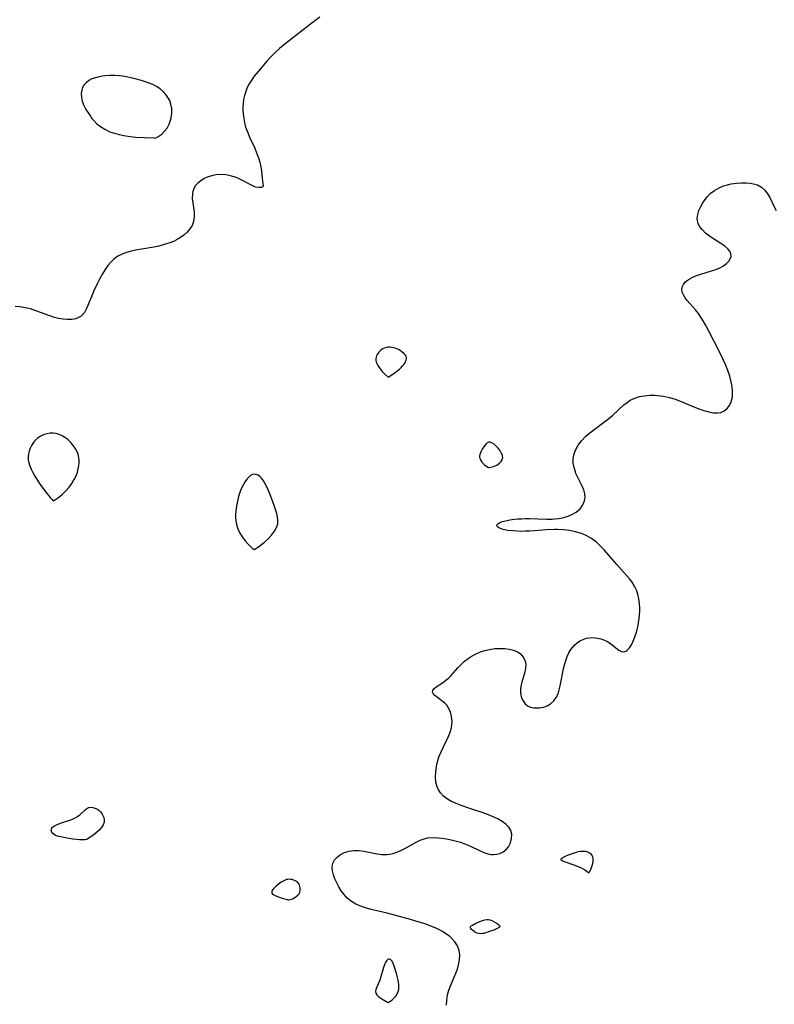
# Model space of a CAD drawing. Header units: inches. Extents: x 1073367 to 1082519, y 1569854 to 1574957.
# Tile 139 of 256: x 1075798 to 1076024, y 1573850 to 1574144. Entities that reach past the tile are written whole.
import ezdxf

# ---------------------------------------------------------------- set-up
doc = ezdxf.new("R2010")
doc.units = ezdxf.units.IN
doc.header["$MEASUREMENT"] = 0
doc.layers.add('CGG_CurvaNivelLidar_v1', color=7, linetype='Continuous', lineweight=30, true_color=0x008008)

msp = doc.modelspace()

# ---------------------------------------------------------------- linework, layer by layer
at = {"layer": 'CGG_CurvaNivelLidar_v1'}
for points in [[(1075888.104, 1574145.0951, 66.5), (1075886.9758, 1574144.3356, 66.5), (1075883.1275, 1574141.2985, 66.5), (1075877.1893, 1574136.6768, 66.5), (1075876.0913, 1574135.7634, 66.5), (1075874.7427, 1574134.5428, 66.5), (1075873.4527, 1574133.2581, 66.5), (1075872.2798, 1574131.9834, 66.5), (1075870.2481, 1574129.6203, 66.5), (1075868.5393, 1574127.4719, 66.5), (1075867.7562, 1574126.3726, 66.5), (1075867.047, 1574125.2439, 66.5), (1075866.4554, 1574124.1188, 66.5), (1075865.9704, 1574122.9545, 66.5), (1075865.6019, 1574121.7425, 66.5), (1075865.3469, 1574120.4994, 66.5), (1075865.1967, 1574119.2344, 66.5), (1075865.1475, 1574118.2109, 66.5), (1075865.1534, 1574117.1825, 66.5), (1075865.2776, 1574115.4321, 66.5), (1075865.5654, 1574113.6955, 66.5), (1075865.9544, 1574112.2527, 66.5), (1075866.4598, 1574110.8372, 66.5), (1075867.2157, 1574109.0983, 66.5), (1075868.6551, 1574105.9681, 66.5), (1075869.2361, 1574104.5573, 66.5), (1075869.7497, 1574103.1271, 66.5), (1075870.1495, 1574101.7749, 66.5), (1075870.4459, 1574100.4611, 66.5), (1075870.639, 1574099.1765, 66.5), (1075870.9519, 1574096.0101, 66.5), (1075871.1539, 1574094.7632, 66.5), (1075871.0192, 1574094.4137, 66.5), (1075870.5827, 1574094.2314, 66.5), (1075869.8943, 1574094.2176, 66.5), (1075869.0319, 1574094.3843, 66.5), (1075868.5458, 1574094.546, 66.5), (1075867.9405, 1574094.8067, 66.5), (1075864.8199, 1574096.4659, 66.5), (1075863.9819, 1574096.8746, 66.5), (1075863.1106, 1574097.2403, 66.5), (1075861.3987, 1574097.7569, 66.5), (1075859.9858, 1574098.0052, 66.5), (1075858.5569, 1574098.0901, 66.5), (1075857.1447, 1574097.9942, 66.5), (1075855.7711, 1574097.7299, 66.5), (1075854.4654, 1574097.3094, 66.5), (1075853.5439, 1574096.8925, 66.5), (1075852.5192, 1574096.2807, 66.5), (1075851.626, 1574095.5572, 66.5), (1075850.8997, 1574094.7193, 66.5), (1075850.3446, 1574093.6827, 66.5), (1075850.1462, 1574093.0462, 66.5), (1075850.0298, 1574092.3715, 66.5), (1075850.0098, 1574090.9862, 66.5), (1075850.1629, 1574089.6257, 66.5), (1075850.3769, 1574088.2417, 66.5), (1075850.5464, 1574086.8467, 66.5), (1075850.5715, 1574085.4615, 66.5), (1075850.3756, 1574084.1134, 66.5), (1075849.9556, 1574082.952, 66.5), (1075849.3184, 1574081.8679, 66.5), (1075848.4932, 1574080.8804, 66.5), (1075847.5061, 1574079.9907, 66.5), (1075846.5405, 1574079.3034, 66.5), (1075845.4892, 1574078.6914, 66.5), (1075844.3663, 1574078.1541, 66.5), (1075843.0228, 1574077.6331, 66.5), (1075841.6229, 1574077.1888, 66.5), (1075840.0732, 1574076.7789, 66.5), (1075838.4936, 1574076.4364, 66.5), (1075837.3718, 1574076.2348, 66.5), (1075833.0147, 1574075.5201, 66.5), (1075831.454, 1574075.1789, 66.5), (1075830.3601, 1574074.8672, 66.5), (1075829.3105, 1574074.4792, 66.5), (1075827.7997, 1574073.6977, 66.5), (1075826.7174, 1574072.9359, 66.5), (1075825.7397, 1574072.0473, 66.5), (1075824.8027, 1574070.9406, 66.5), (1075823.9656, 1574069.7241, 66.5), (1075823.187, 1574068.4359, 66.5), (1075822.3077, 1574066.8671, 66.5), (1075821.7009, 1574065.7088, 66.5), (1075820.5763, 1574063.373, 66.5), (1075820.167, 1574062.4439, 66.5), (1075819.0195, 1574059.5109, 66.5), (1075818.4449, 1574058.1629, 66.5), (1075817.7881, 1574056.9696, 66.5), (1075816.9818, 1574056.0012, 66.5), (1075816.6895, 1574055.759, 66.5), (1075816.4465, 1574055.5922, 66.5), (1075815.2195, 1574055.0706, 66.5), (1075814.0483, 1574054.8712, 66.5), (1075812.7852, 1574054.8424, 66.5), (1075811.4599, 1574054.9496, 66.5), (1075810.0978, 1574055.1666, 66.5), (1075808.8431, 1574055.4525, 66.5), (1075807.477, 1574055.8782, 66.5), (1075803.331, 1574057.4475, 66.5), (1075801.6851, 1574057.974, 66.5), (1075800.0952, 1574058.3621, 66.5), (1075798.4989, 1574058.6013, 66.5), (1075797.0878, 1574058.6681, 66.5)], [(1075925.9478, 1573850.017, 67), (1075926.0491, 1573851.5786, 67), (1075926.268, 1573853.1019, 67), (1075926.6256, 1573854.5069, 67), (1075927.1102, 1573855.8636, 67), (1075928.2409, 1573858.404, 67), (1075928.7422, 1573859.6215, 67), (1075929.1784, 1573860.8573, 67), (1075929.5306, 1573862.1005, 67), (1075929.8133, 1573863.6292, 67), (1075929.8779, 1573865.0591, 67), (1075929.6919, 1573866.4349, 67), (1075929.2146, 1573867.7305, 67), (1075928.4775, 1573868.9296, 67), (1075927.5178, 1573870.0162, 67), (1075926.828, 1573870.6227, 67), (1075926.0766, 1573871.1902, 67), (1075924.708, 1573872.0738, 67), (1075923.223, 1573872.8659, 67), (1075922.0356, 1573873.395, 67), (1075920.8025, 1573873.8743, 67), (1075919.5344, 1573874.3152, 67), (1075917.0471, 1573875.0927, 67), (1075915.2324, 1573875.6178, 67), (1075908.2367, 1573877.516, 67), (1075903.4642, 1573878.6455, 67), (1075901.7941, 1573879.1059, 67), (1075900.3128, 1573879.6088, 67), (1075898.912, 1573880.2254, 67), (1075897.547, 1573881.037, 67), (1075896.3233, 1573882.013, 67), (1075895.3287, 1573883.0601, 67), (1075894.4669, 1573884.2107, 67), (1075893.7616, 1573885.3712, 67), (1075893.1546, 1573886.5657, 67), (1075892.6367, 1573887.7648, 67), (1075892.2026, 1573888.9673, 67), (1075891.8981, 1573890.1287, 67), (1075891.7714, 1573891.2314, 67), (1075891.9462, 1573892.4799, 67), (1075892.4753, 1573893.4586, 67), (1075893.2962, 1573894.3042, 67), (1075894.3319, 1573895.0218, 67), (1075895.5201, 1573895.6075, 67), (1075896.8378, 1573896.0503, 67), (1075898.234, 1573896.2914, 67), (1075899.7412, 1573896.2899, 67), (1075901.2827, 1573896.0956, 67), (1075905.2777, 1573895.2793, 67), (1075906.5811, 1573895.0853, 67), (1075907.348, 1573895.0288, 67), (1075908.171, 1573895.0424, 67), (1075908.9699, 1573895.1422, 67), (1075909.8654, 1573895.3432, 67), (1075911.0725, 1573895.7355, 67), (1075912.271, 1573896.2357, 67), (1075913.4559, 1573896.8148, 67), (1075916.9264, 1573898.7502, 67), (1075918.0917, 1573899.3198, 67), (1075919.2934, 1573899.7632, 67), (1075920.3337, 1573899.999, 67), (1075921.9413, 1573900.1215, 67), (1075923.6018, 1573900.0372, 67), (1075925.3016, 1573899.8208, 67), (1075926.9272, 1573899.5413, 67), (1075928.5558, 1573899.1753, 67), (1075930.1258, 1573898.7145, 67), (1075931.6632, 1573898.1626, 67), (1075933.1514, 1573897.5364, 67), (1075935.816, 1573896.2551, 67), (1075937.0824, 1573895.6864, 67), (1075938.3136, 1573895.2539, 67), (1075938.7063, 1573895.1552, 67), (1075939.3209, 1573895.0533, 67), (1075939.9351, 1573895.024, 67), (1075940.933, 1573895.1244, 67), (1075941.8879, 1573895.3987, 67), (1075942.8679, 1573895.8968, 67), (1075943.7309, 1573896.5691, 67), (1075944.4423, 1573897.3886, 67), (1075945.0597, 1573898.5525, 67), (1075945.3886, 1573899.8168, 67), (1075945.4091, 1573901.0991, 67), (1075945.1275, 1573902.191, 67), (1075944.5184, 1573903.1974, 67), (1075943.6315, 1573904.116, 67), (1075942.5288, 1573904.9505, 67), (1075941.2581, 1573905.7009, 67), (1075939.9037, 1573906.3484, 67), (1075938.4611, 1573906.9339, 67), (1075936.924, 1573907.4884, 67), (1075933.5084, 1573908.6294, 67), (1075930.3635, 1573909.7341, 67), (1075928.8644, 1573910.3149, 67), (1075927.4828, 1573910.9169, 67), (1075926.2153, 1573911.6099, 67), (1075925.096, 1573912.4519, 67), (1075924.1578, 1573913.439, 67), (1075923.4338, 1573914.5621, 67), (1075923.0229, 1573915.5805, 67), (1075922.7702, 1573916.668, 67), (1075922.6522, 1573918.1606, 67), (1075922.7196, 1573919.7111, 67), (1075922.949, 1573921.4086, 67), (1075923.3449, 1573923.1101, 67), (1075923.7862, 1573924.4416, 67), (1075924.317, 1573925.7513, 67), (1075924.9092, 1573927.0354, 67), (1075926.3183, 1573929.8906, 67), (1075926.9184, 1573931.3045, 67), (1075927.3983, 1573932.9051, 67), (1075927.547, 1573933.7577, 67), (1075927.6084, 1573934.765, 67), (1075927.4741, 1573936.2683, 67), (1075927.0895, 1573937.6848, 67), (1075926.4687, 1573938.9611, 67), (1075925.9927, 1573939.6287, 67), (1075925.4531, 1573940.2229, 67), (1075924.5623, 1573940.986, 67), (1075922.832, 1573942.2151, 67), (1075922.1802, 1573942.7825, 67), (1075921.8364, 1573943.2975, 67), (1075921.7604, 1573943.6746, 67), (1075921.8273, 1573944.0274, 67), (1075922.1427, 1573944.5187, 67), (1075922.8114, 1573945.0985, 67), (1075924.7107, 1573946.3436, 67), (1075925.7772, 1573947.1097, 67), (1075926.5229, 1573947.7407, 67), (1075927.252, 1573948.4427, 67), (1075929.3337, 1573950.7605, 67), (1075930.4323, 1573951.9373, 67), (1075931.3118, 1573952.7575, 67), (1075932.3985, 1573953.6081, 67), (1075933.5682, 1573954.3663, 67), (1075934.806, 1573955.0259, 67), (1075936.0999, 1573955.5759, 67), (1075937.4153, 1573955.9985, 67), (1075938.7579, 1573956.3084, 67), (1075940.4129, 1573956.5408, 67), (1075942.0515, 1573956.6154, 67), (1075943.3994, 1573956.5534, 67), (1075944.6886, 1573956.3799, 67), (1075945.9825, 1573956.0632, 67), (1075947.1385, 1573955.5804, 67), (1075947.9255, 1573955.0587, 67), (1075948.581, 1573954.42, 67), (1075949.0893, 1573953.6716, 67), (1075949.4293, 1573952.8363, 67), (1075949.602, 1573951.7574, 67), (1075949.5511, 1573950.6237, 67), (1075949.243, 1573949.1855, 67), (1075948.4452, 1573946.507, 67), (1075948.1783, 1573945.2789, 67), (1075948.0812, 1573944.3904, 67), (1075948.079, 1573943.5141, 67), (1075948.1782, 1573942.6716, 67), (1075948.3813, 1573941.873, 67), (1075948.8124, 1573940.9079, 67), (1075949.4135, 1573940.0876, 67), (1075950.172, 1573939.4548, 67), (1075951.0453, 1573939.0544, 67), (1075952.0188, 1573938.8475, 67), (1075953.054, 1573938.8114, 67), (1075953.7565, 1573938.8736, 67), (1075954.8814, 1573939.1044, 67), (1075955.9707, 1573939.4991, 67), (1075956.9816, 1573940.071, 67), (1075957.9557, 1573940.9209, 67), (1075958.746, 1573941.9786, 67), (1075959.1948, 1573942.8776, 67), (1075959.541, 1573943.8546, 67), (1075959.9156, 1573945.3898, 67), (1075961.0147, 1573950.9862, 67), (1075961.257, 1573951.9961, 67), (1075961.5426, 1573952.9811, 67), (1075961.9794, 1573954.1508, 67), (1075962.5068, 1573955.2558, 67), (1075963.1189, 1573956.2807, 67), (1075963.6491, 1573957.0049, 67), (1075964.2371, 1573957.6563, 67), (1075964.9773, 1573958.29, 67), (1075965.7847, 1573958.8198, 67), (1075966.7316, 1573959.2871, 67), (1075967.7229, 1573959.6225, 67), (1075968.7449, 1573959.8086, 67), (1075969.8832, 1573959.8278, 67), (1075971.0239, 1573959.6864, 67), (1075972.0851, 1573959.4362, 67), (1075973.1073, 1573959.0822, 67), (1075974.0652, 1573958.6251, 67), (1075975.0299, 1573958.0079, 67), (1075977.4636, 1573956.1176, 67), (1075978.023, 1573955.791, 67), (1075978.229, 1573955.7018, 67), (1075978.8965, 1573955.5856, 67), (1075979.4701, 1573955.7551, 67), (1075979.8458, 1573956.0074, 67), (1075980.5573, 1573956.7702, 67), (1075981.163, 1573957.6913, 67), (1075981.7287, 1573958.7871, 67), (1075982.2381, 1573960.0214, 67), (1075982.6013, 1573961.114, 67), (1075982.9139, 1573962.2639, 67), (1075983.1742, 1573963.4572, 67), (1075983.4128, 1573964.9191, 67), (1075983.5739, 1573966.4064, 67), (1075983.6547, 1573967.9019, 67), (1075983.6624, 1573968.591, 67), (1075983.6056, 1573970.0129, 67), (1075983.4327, 1573971.409, 67), (1075983.1177, 1573972.7651, 67), (1075982.6631, 1573974.0114, 67), (1075982.0712, 1573975.2048, 67), (1075981.3587, 1573976.3416, 67), (1075980.6135, 1573977.3328, 67), (1075979.8039, 1573978.2917, 67), (1075976.7965, 1573981.6173, 67), (1075973.0139, 1573986.0398, 67), (1075972.0814, 1573987.0383, 67), (1075970.7199, 1573988.3133, 67), (1075969.2598, 1573989.4352, 67), (1075967.6865, 1573990.3572, 67), (1075966.2373, 1573990.9579, 67), (1075964.5137, 1573991.4607, 67), (1075962.7192, 1573991.8128, 67), (1075960.8746, 1573992.0335, 67), (1075958.9972, 1573992.1311, 67), (1075958.242, 1573992.1358, 67), (1075955.725, 1573992.0297, 67), (1075952.3633, 1573991.7494, 67), (1075950.7053, 1573991.631, 67), (1075949.419, 1573991.5773, 67), (1075948.1608, 1573991.5664, 67), (1075947.002, 1573991.5989, 67), (1075945.8904, 1573991.6723, 67), (1075944.2915, 1573991.8636, 67), (1075942.906, 1573992.143, 67), (1075941.8212, 1573992.5085, 67), (1075941.2229, 1573992.8884, 67), (1075941.037, 1573993.1605, 67), (1075941.0073, 1573993.3822, 67), (1075941.0759, 1573993.5914, 67), (1075941.2297, 1573993.7887, 67), (1075941.7324, 1573994.1326, 67), (1075942.5713, 1573994.4667, 67), (1075943.633, 1573994.7478, 67), (1075944.8622, 1573994.9804, 67), (1075946.2147, 1573995.1665, 67), (1075947.25, 1573995.2709, 67), (1075948.3219, 1573995.3416, 67), (1075949.5817, 1573995.3729, 67), (1075950.867, 1573995.3596, 67), (1075955.8301, 1573995.1839, 67), (1075957.4596, 1573995.2151, 67), (1075958.2478, 1573995.2718, 67), (1075959.5243, 1573995.4364, 67), (1075960.9583, 1573995.728, 67), (1075962.3158, 1573996.1281, 67), (1075963.5695, 1573996.6472, 67), (1075964.6854, 1573997.3022, 67), (1075965.8197, 1573998.3102, 67), (1075966.6602, 1573999.4969, 67), (1075967.1273, 1574000.6449, 67), (1075967.3226, 1574001.8445, 67), (1075967.2775, 1574002.7412, 67), (1075967.0832, 1574003.5727, 67), (1075966.9392, 1574003.989, 67), (1075966.4724, 1574005.0617, 67), (1075965.3286, 1574007.2699, 67), (1075964.6091, 1574008.8063, 67), (1075964.4239, 1574009.2914, 67), (1075964.0291, 1574010.6156, 67), (1075963.8047, 1574011.9653, 67), (1075963.7938, 1574013.3173, 67), (1075964.045, 1574014.6942, 67), (1075964.5383, 1574016.0315, 67), (1075965.2437, 1574017.3099, 67), (1075966.246, 1574018.6399, 67), (1075967.4299, 1574019.8779, 67), (1075968.7512, 1574021.026, 67), (1075973.2454, 1574024.3532, 67), (1075974.4423, 1574025.2975, 67), (1075975.5991, 1574026.2741, 67), (1075978.9444, 1574029.3175, 67), (1075979.8704, 1574030.0614, 67), (1075980.8469, 1574030.7066, 67), (1075982.1758, 1574031.338, 67), (1075983.6024, 1574031.7878, 67), (1075985.1008, 1574032.0787, 67), (1075986.6488, 1574032.2233, 67), (1075988.2276, 1574032.2245, 67), (1075988.9289, 1574032.1777, 67), (1075990.7154, 1574031.9341, 67), (1075992.5001, 1574031.5394, 67), (1075994.2662, 1574031.0186, 67), (1075995.9953, 1574030.3869, 67), (1075999.1086, 1574029.0463, 67), (1076000.3521, 1574028.55, 67), (1076001.5898, 1574028.1004, 67), (1076002.8074, 1574027.697, 67), (1076004.2534, 1574027.277, 67), (1076005.6321, 1574026.9925, 67), (1076006.9245, 1574026.9166, 67), (1076007.9287, 1574027.0762, 67), (1076008.9224, 1574027.5352, 67), (1076009.7757, 1574028.2511, 67), (1076010.4724, 1574029.1754, 67), (1076010.9865, 1574030.2721, 67), (1076011.3304, 1574031.7715, 67), (1076011.3993, 1574033.4131, 67), (1076011.2738, 1574034.7917, 67), (1076011.0102, 1574036.2068, 67), (1076010.5455, 1574037.9159, 67), (1076009.9521, 1574039.6399, 67), (1076009.2602, 1574041.3676, 67), (1076008.4907, 1574043.0896, 67), (1076007.547, 1574045.0251, 67), (1076004.1841, 1574051.5127, 67), (1076003.2709, 1574053.2294, 67), (1076002.6069, 1574054.3969, 67), (1076001.9132, 1574055.5204, 67), (1076001.1805, 1574056.5873, 67), (1076000.3105, 1574057.7037, 67), (1075997.8598, 1574060.5478, 67), (1075997.2468, 1574061.3332, 67), (1075996.717, 1574062.152, 67), (1075996.3584, 1574062.9557, 67), (1075996.2225, 1574063.7464, 67), (1075996.3453, 1574064.5076, 67), (1075996.6984, 1574065.2424, 67), (1075997.2493, 1574065.9345, 67), (1075998.2422, 1574066.7644, 67), (1075999.4687, 1574067.4747, 67), (1076000.6538, 1574067.9804, 67), (1076001.9238, 1574068.4191, 67), (1076005.12, 1574069.3866, 67), (1076006.3796, 1574069.8095, 67), (1076007.562, 1574070.2899, 67), (1076008.6746, 1574070.8795, 67), (1076009.6167, 1574071.5568, 67), (1076010.2657, 1574072.2177, 67), (1076010.714, 1574072.9255, 67), (1076010.9232, 1574073.6647, 67), (1076010.8578, 1574074.4354, 67), (1076010.5369, 1574075.1954, 67), (1076009.9945, 1574075.9163, 67), (1076009.0413, 1574076.7472, 67), (1076007.8818, 1574077.5314, 67), (1076005.6476, 1574078.9333, 67), (1076004.5326, 1574079.6951, 67), (1076003.3249, 1574080.6573, 67), (1076002.2725, 1574081.7008, 67), (1076001.623, 1574082.5445, 67), (1076001.1461, 1574083.4379, 67), (1076000.9838, 1574083.9155, 67), (1076000.8664, 1574084.5452, 67), (1076000.8435, 1574085.007, 67), (1076000.9762, 1574086.1679, 67), (1076001.3303, 1574087.3505, 67), (1076001.8577, 1574088.5373, 67), (1076002.5209, 1574089.7101, 67), (1076003.1696, 1574090.6746, 67), (1076003.9023, 1574091.5913, 67), (1076004.7305, 1574092.434, 67), (1076005.9783, 1574093.3954, 67), (1076007.3721, 1574094.1839, 67), (1076008.7056, 1574094.7391, 67), (1076009.8224, 1574095.0871, 67), (1076010.9648, 1574095.3495, 67), (1076012.517, 1574095.5715, 67), (1076014.0637, 1574095.663, 67), (1076015.5749, 1574095.6394, 67), (1076016.6156, 1574095.5521, 67), (1076017.6136, 1574095.386, 67), (1076018.8642, 1574095.0012, 67), (1076019.9827, 1574094.4013, 67), (1076021.0013, 1574093.4997, 67), (1076021.8492, 1574092.3916, 67), (1076022.5024, 1574091.2586, 67), (1076023.8165, 1574088.4852, 67), (1076024.3817, 1574087.4158, 67)]]:
    msp.add_polyline3d(points, dxfattribs=at)
for points in [[(1075838.5, 1574109.0807, 66.5), (1075838.7512, 1574109.0267, 66.5), (1075839.3081, 1574109.2033, 66.5), (1075840.0669, 1574109.6104, 66.5), (1075840.8789, 1574110.2193, 66.5), (1075841.7026, 1574111.0308, 66.5), (1075842.4688, 1574112.0189, 66.5), (1075843.1098, 1574113.1533, 66.5), (1075843.6413, 1574114.6776, 66.5), (1075843.8862, 1574116.2825, 66.5), (1075843.8571, 1574117.8758, 66.5), (1075843.6403, 1574119.1053, 66.5), (1075843.2637, 1574120.1935, 66.5), (1075842.754, 1574121.1546, 66.5), (1075842.1491, 1574122.0496, 66.5), (1075841.4423, 1574122.8639, 66.5), (1075840.4611, 1574123.7093, 66.5), (1075839.354, 1574124.4284, 66.5), (1075838.2089, 1574125.0081, 66.5), (1075837.1248, 1574125.4599, 66.5), (1075836.0011, 1574125.8565, 66.5), (1075834.8714, 1574126.1974, 66.5), (1075832.5617, 1574126.782, 66.5), (1075830.3123, 1574127.2737, 66.5), (1075829.2279, 1574127.4746, 66.5), (1075828.1418, 1574127.6267, 66.5), (1075826.7508, 1574127.725, 66.5), (1075825.3672, 1574127.7205, 66.5), (1075824.0052, 1574127.6191, 66.5), (1075823.1111, 1574127.4968, 66.5), (1075822.2399, 1574127.3325, 66.5), (1075821.1077, 1574127.042, 66.5), (1075820.0518, 1574126.6613, 66.5), (1075819.1003, 1574126.1697, 66.5), (1075818.2938, 1574125.5542, 66.5), (1075817.6522, 1574124.8117, 66.5), (1075817.2626, 1574124.098, 66.5), (1075817.0024, 1574123.3183, 66.5), (1075816.8507, 1574122.306, 66.5), (1075816.8825, 1574121.2544, 66.5), (1075817.1506, 1574120.0179, 66.5), (1075817.6195, 1574118.7811, 66.5), (1075818.2414, 1574117.5583, 66.5), (1075818.8714, 1574116.5284, 66.5), (1075819.5674, 1574115.5255, 66.5), (1075820.053, 1574114.8883, 66.5), (1075820.571, 1574114.2749, 66.5), (1075821.5529, 1574113.3003, 66.5), (1075822.6413, 1574112.4207, 66.5), (1075823.8891, 1574111.6273, 66.5), (1075825.4241, 1574110.9198, 66.5), (1075826.7334, 1574110.4676, 66.5), (1075828.1317, 1574110.0899, 66.5), (1075829.5805, 1574109.7854, 66.5), (1075831.4187, 1574109.5003, 66.5), (1075833.1984, 1574109.3086, 66.5), (1075835.7469, 1574109.1484, 66.5)], [(1075908.5, 1574037.6223, 67), (1075909.6186, 1574038.3362, 67), (1075910.7192, 1574039.0931, 67), (1075911.8574, 1574039.9883, 67), (1075912.3898, 1574040.4808, 67), (1075912.8409, 1574040.9586, 67), (1075913.1906, 1574041.3967, 67), (1075913.482, 1574041.8234, 67), (1075913.726, 1574042.2502, 67), (1075913.9086, 1574042.6731, 67), (1075914.0101, 1574043.0877, 67), (1075914.0041, 1574043.489, 67), (1075913.8696, 1574043.8735, 67), (1075913.6311, 1574044.2421, 67), (1075913.317, 1574044.5964, 67), (1075912.5383, 1574045.2596, 67), (1075911.6316, 1574045.8384, 67), (1075911.1431, 1574046.0779, 67), (1075910.6373, 1574046.2706, 67), (1075910.1176, 1574046.4178, 67), (1075909.5909, 1574046.5187, 67), (1075909.0631, 1574046.5673, 67), (1075908.5399, 1574046.5529, 67), (1075908.0708, 1574046.4754, 67), (1075907.6135, 1574046.3433, 67), (1075907.1717, 1574046.1645, 67), (1075906.7505, 1574045.9432, 67), (1075906.357, 1574045.6802, 67), (1075906.0117, 1574045.388, 67), (1075905.7004, 1574045.0637, 67), (1075905.4255, 1574044.714, 67), (1075905.1924, 1574044.3436, 67), (1075905.01, 1574043.9557, 67), (1075904.8913, 1574043.5518, 67), (1075904.8476, 1574043.0958, 67), (1075904.8808, 1574042.628, 67), (1075904.9761, 1574042.1543, 67), (1075905.1522, 1574041.6462, 67), (1075905.4268, 1574041.0901, 67), (1075905.7857, 1574040.5152, 67), (1075906.2026, 1574039.959, 67), (1075906.6561, 1574039.4273, 67), (1075907.5543, 1574038.4984, 67)], [(1075808.5, 1574000.7226, 67), (1075808.684, 1574000.7596, 67), (1075809.1825, 1574001.0295, 67), (1075809.8043, 1574001.4532, 67), (1075810.5441, 1574002.0383, 67), (1075811.3558, 1574002.7644, 67), (1075812.2863, 1574003.7052, 67), (1075813.1988, 1574004.7532, 67), (1075814.0421, 1574005.8688, 67), (1075814.7644, 1574007.0114, 67), (1075815.3235, 1574008.1434, 67), (1075815.6968, 1574009.1987, 67), (1075815.9415, 1574010.1998, 67), (1075816.1163, 1574011.1995, 67), (1075816.202, 1574012.024, 67), (1075816.2166, 1574012.8374, 67), (1075816.1382, 1574013.6358, 67), (1075815.8977, 1574014.5757, 67), (1075815.5242, 1574015.4861, 67), (1075815.0466, 1574016.3633, 67), (1075814.484, 1574017.1997, 67), (1075813.8467, 1574017.9833, 67), (1075813.3182, 1574018.5282, 67), (1075812.7969, 1574018.9838, 67), (1075811.9899, 1574019.5749, 67), (1075811.1383, 1574020.0811, 67), (1075810.2558, 1574020.4902, 67), (1075809.3526, 1574020.7805, 67), (1075808.4372, 1574020.9198, 67), (1075807.5578, 1574020.8861, 67), (1075806.6835, 1574020.7157, 67), (1075805.8243, 1574020.4405, 67), (1075804.9921, 1574020.0837, 67), (1075804.3685, 1574019.755, 67), (1075803.7836, 1574019.3771, 67), (1075803.2527, 1574018.9388, 67), (1075802.7715, 1574018.4108, 67), (1075802.3527, 1574017.8214, 67), (1075801.9841, 1574017.1874, 67), (1075801.5958, 1574016.3783, 67), (1075801.2814, 1574015.5373, 67), (1075801.0624, 1574014.6739, 67), (1075800.9687, 1574013.7953, 67), (1075801.0278, 1574012.8952, 67), (1075801.2182, 1574011.989, 67), (1075801.5094, 1574011.0797, 67), (1075801.8778, 1574010.1697, 67), (1075802.3796, 1574009.1476, 67), (1075803.0245, 1574008.0141, 67), (1075803.7942, 1574006.7906, 67), (1075804.6283, 1574005.5557, 67), (1075806.3068, 1574003.2539, 67), (1075807.6058, 1574001.6303, 67), (1075808.0479, 1574001.1334, 67), (1075808.3815, 1574000.8029, 67)], [(1075938.5, 1574010.6146, 67), (1075939.1059, 1574010.6968, 67), (1075939.9796, 1574010.9291, 67), (1075940.4654, 1574011.1181, 67), (1075940.9404, 1574011.3602, 67), (1075941.3883, 1574011.6476, 67), (1075941.7908, 1574011.9654, 67), (1075942.1296, 1574012.2975, 67), (1075942.3865, 1574012.6273, 67), (1075942.5605, 1574012.9484, 67), (1075942.6807, 1574013.2773, 67), (1075942.7354, 1574013.6146, 67), (1075942.7123, 1574013.9694, 67), (1075942.6239, 1574014.3298, 67), (1075942.3124, 1574015.0566, 67), (1075941.8831, 1574015.7726, 67), (1075941.3675, 1574016.4501, 67), (1075940.7843, 1574017.0496, 67), (1075940.1605, 1574017.5708, 67), (1075939.5271, 1574017.983, 67), (1075939.2147, 1574018.1274, 67), (1075938.9095, 1574018.2127, 67), (1075938.6152, 1574018.2199, 67), (1075938.33, 1574018.1311, 67), (1075938.0574, 1574017.9617, 67), (1075937.795, 1574017.7318, 67), (1075937.2955, 1574017.1489, 67), (1075936.6121, 1574016.1029, 67), (1075936.2133, 1574015.3151, 67), (1075935.9127, 1574014.4752, 67), (1075935.8293, 1574014.0572, 67), (1075935.8337, 1574013.6228, 67), (1075935.9637, 1574013.1761, 67), (1075936.199, 1574012.7178, 67), (1075936.5133, 1574012.2675, 67), (1075936.8801, 1574011.8441, 67), (1075937.2731, 1574011.466, 67), (1075937.9787, 1574010.9231, 67)], [(1075868.5, 1573986.1477, 67), (1075869.8104, 1573986.9866, 67), (1075870.6709, 1573987.6107, 67), (1075871.6201, 1573988.3764, 67), (1075872.6762, 1573989.3521, 67), (1075873.6738, 1573990.4323, 67), (1075874.5366, 1573991.5698, 67), (1075875.1873, 1573992.7155, 67), (1075875.5489, 1573993.8201, 67), (1075875.5909, 1573994.8359, 67), (1075875.4623, 1573995.8645, 67), (1075875.2263, 1573996.9138, 67), (1075874.6887, 1573998.675, 67), (1075873.9756, 1574000.651, 67), (1075873.1286, 1574002.8094, 67), (1075872.2571, 1574004.8557, 67), (1075871.7973, 1574005.795, 67), (1075871.2915, 1574006.6535, 67), (1075870.7993, 1574007.3117, 67), (1075870.269, 1574007.8676, 67), (1075869.7135, 1574008.3007, 67), (1075869.1442, 1574008.5816, 67), (1075868.5718, 1574008.6708, 67), (1075867.9966, 1574008.5327, 67), (1075867.4318, 1574008.2001, 67), (1075866.881, 1574007.7169, 67), (1075866.349, 1574007.1167, 67), (1075865.842, 1574006.4245, 67), (1075865.3311, 1574005.5963, 67), (1075864.8629, 1574004.7017, 67), (1075864.4452, 1574003.7543, 67), (1075864.1209, 1574002.8692, 67), (1075863.8391, 1574001.9581, 67), (1075863.3866, 1574000.086, 67), (1075863.2142, 1573999.1354, 67), (1075863.0077, 1573997.5353, 67), (1075862.9348, 1573996.5928, 67), (1075862.9069, 1573995.6561, 67), (1075862.9744, 1573994.6701, 67), (1075863.1866, 1573993.6103, 67), (1075863.6348, 1573992.3077, 67), (1075864.2582, 1573991.0154, 67), (1075865.0071, 1573989.7894, 67), (1075865.8305, 1573988.6833, 67), (1075866.6103, 1573987.8032, 67), (1075867.3366, 1573987.0885, 67), (1075867.9403, 1573986.5595, 67)], [(1075818.5, 1573899.5068, 66.5), (1075817.9401, 1573899.4648, 66.5), (1075816.3782, 1573899.4839, 66.5), (1075815.3692, 1573899.5557, 66.5), (1075814.3224, 1573899.6805, 66.5), (1075812.1898, 1573900.0444, 66.5), (1075809.7247, 1573900.5686, 66.5), (1075809.1877, 1573900.7523, 66.5), (1075808.7337, 1573900.9859, 66.5), (1075808.3266, 1573901.3299, 66.5), (1075808.0445, 1573901.7362, 66.5), (1075807.905, 1573902.1756, 66.5), (1075807.9178, 1573902.5677, 66.5), (1075808.0648, 1573902.9403, 66.5), (1075808.3058, 1573903.2348, 66.5), (1075808.8723, 1573903.6504, 66.5), (1075809.4249, 1573903.9376, 66.5), (1075810.1543, 1573904.2377, 66.5), (1075810.9458, 1573904.5133, 66.5), (1075813.4545, 1573905.3329, 66.5), (1075814.2726, 1573905.6485, 66.5), (1075815.0519, 1573906.0106, 66.5), (1075815.7719, 1573906.4381, 66.5), (1075816.3793, 1573906.9085, 66.5), (1075817.9858, 1573908.405, 66.5), (1075818.5142, 1573908.8012, 66.5), (1075819.0703, 1573909.0684, 66.5), (1075819.6606, 1573909.1645, 66.5), (1075820.2779, 1573909.1125, 66.5), (1075820.9028, 1573908.9393, 66.5), (1075821.5146, 1573908.6631, 66.5), (1075822.0901, 1573908.2932, 66.5), (1075822.6015, 1573907.8311, 66.5), (1075823.003, 1573907.308, 66.5), (1075823.322, 1573906.7223, 66.5), (1075823.5583, 1573906.0962, 66.5), (1075823.6953, 1573905.4391, 66.5), (1075823.6574, 1573904.7137, 66.5), (1075823.413, 1573903.9551, 66.5), (1075822.9035, 1573903.1335, 66.5), (1075822.207, 1573902.3471, 66.5), (1075821.4053, 1573901.6141, 66.5), (1075820.5775, 1573900.9535, 66.5), (1075819.8, 1573900.3858, 66.5)], [(1075968.5, 1573889.4778, 67), (1075968.0047, 1573889.8911, 67), (1075967.1852, 1573890.4431, 67), (1075966.0397, 1573891.0749, 67), (1075965.3729, 1573891.3824, 67), (1075964.0695, 1573891.8952, 67), (1075961.5008, 1573892.7341, 67), (1075960.6865, 1573893.0619, 67), (1075960.3775, 1573893.2304, 67), (1075960.1678, 1573893.4038, 67), (1075960.0924, 1573893.5837, 67), (1075960.1728, 1573893.7634, 67), (1075960.3759, 1573893.9489, 67), (1075960.669, 1573894.1388, 67), (1075961.8703, 1573894.7215, 67), (1075963.7913, 1573895.4759, 67), (1075964.7928, 1573895.7974, 67), (1075965.2962, 1573895.9264, 67), (1075965.7997, 1573896.0223, 67), (1075966.3233, 1573896.077, 67), (1075966.8398, 1573896.0851, 67), (1075967.3423, 1573896.0456, 67), (1075967.8218, 1573895.9523, 67), (1075968.2666, 1573895.7933, 67), (1075968.6154, 1573895.5918, 67), (1075968.926, 1573895.3384, 67), (1075969.1952, 1573895.0413, 67), (1075969.4164, 1573894.7063, 67), (1075969.5631, 1573894.3502, 67), (1075969.6477, 1573893.9227, 67), (1075969.6661, 1573893.4422, 67), (1075969.6238, 1573892.9632, 67), (1075969.4115, 1573891.9688, 67), (1075969.0067, 1573890.7301, 67)], [(1075878.5, 1573881.5734, 67), (1075878.5864, 1573881.5499, 67), (1075878.8471, 1573881.5635, 67), (1075879.2345, 1573881.6268, 67), (1075879.7031, 1573881.7567, 67), (1075880.1953, 1573881.9604, 67), (1075880.6912, 1573882.2359, 67), (1075881.1619, 1573882.5702, 67), (1075881.5783, 1573882.9477, 67), (1075881.9111, 1573883.3518, 67), (1075882.1308, 1573883.7652, 67), (1075882.2264, 1573884.199, 67), (1075882.2448, 1573884.6418, 67), (1075882.2083, 1573885.0874, 67), (1075882.1237, 1573885.5252, 67), (1075881.9919, 1573885.9441, 67), (1075881.8086, 1573886.3313, 67), (1075881.5637, 1573886.6715, 67), (1075881.2814, 1573886.9278, 67), (1075880.9531, 1573887.1403, 67), (1075880.5917, 1573887.3155, 67), (1075879.8082, 1573887.5644, 67), (1075879.4002, 1573887.6353, 67), (1075878.9886, 1573887.6631, 67), (1075878.578, 1573887.6379, 67), (1075878.1579, 1573887.5476, 67), (1075877.7432, 1573887.4035, 67), (1075876.9309, 1573887.0033, 67), (1075876.5348, 1573886.7638, 67), (1075875.7727, 1573886.2277, 67), (1075875.0356, 1573885.5996, 67), (1075874.3895, 1573884.9451, 67), (1075874.1188, 1573884.6203, 67), (1075873.9016, 1573884.3037, 67), (1075873.7598, 1573884.0011, 67), (1075873.7242, 1573883.7198, 67), (1075873.8182, 1573883.4719, 67), (1075874.0203, 1573883.2464, 67), (1075874.3512, 1573883.0219, 67), (1075874.8069, 1573882.7919, 67), (1075875.9405, 1573882.3429, 67), (1075877.1251, 1573881.9562, 67)], [(1075938.5, 1573872.008, 67), (1075938.2539, 1573871.8758, 67), (1075937.5618, 1573871.6235, 67), (1075937.1098, 1573871.505, 67), (1075936.6182, 1573871.4208, 67), (1075936.1101, 1573871.3939, 67), (1075935.5837, 1573871.4467, 67), (1075935.0873, 1573871.5741, 67), (1075934.6431, 1573871.7572, 67), (1075934.274, 1573871.9756, 67), (1075933.6779, 1573872.4543, 67), (1075933.4366, 1573872.7, 67), (1075933.2507, 1573872.9435, 67), (1075933.139, 1573873.1802, 67), (1075933.1257, 1573873.4057, 67), (1075933.2269, 1573873.6126, 67), (1075933.42, 1573873.8077, 67), (1075933.6801, 1573873.9941, 67), (1075934.6968, 1573874.5199, 67), (1075935.8704, 1573875.0086, 67), (1075936.674, 1573875.3027, 67), (1075937.3996, 1573875.5219, 67), (1075938.1122, 1573875.6422, 67), (1075938.461, 1573875.6403, 67), (1075938.8682, 1573875.5678, 67), (1075939.2676, 1573875.4346, 67), (1075939.6606, 1573875.2602, 67), (1075940.4013, 1573874.8611, 67), (1075941.0637, 1573874.4458, 67), (1075941.594, 1573874.0257, 67), (1075941.7668, 1573873.8193, 67), (1075941.8324, 1573873.6138, 67), (1075941.7144, 1573873.3849, 67), (1075941.4303, 1573873.1481, 67), (1075941.0258, 1573872.9125, 67), (1075940.0359, 1573872.4813, 67), (1075939.0917, 1573872.1622, 67)], [(1075908.5, 1573850.856, 67), (1075908.9036, 1573851.0593, 67), (1075909.3175, 1573851.3419, 67), (1075909.7976, 1573851.7311, 67), (1075910.3, 1573852.2177, 67), (1075910.7786, 1573852.7885, 67), (1075911.1863, 1573853.4296, 67), (1075911.4872, 1573854.1344, 67), (1075911.6695, 1573854.8624, 67), (1075911.7409, 1573855.5768, 67), (1075911.7114, 1573856.2407, 67), (1075911.501, 1573857.541, 67), (1075911.0108, 1573859.512, 67), (1075910.4367, 1573861.4046, 67), (1075910.0558, 1573862.457, 67), (1075909.8665, 1573862.8823, 67), (1075909.6597, 1573863.2504, 67), (1075909.4358, 1573863.5355, 67), (1075909.1859, 1573863.7287, 67), (1075908.9246, 1573863.809, 67), (1075908.6551, 1573863.784, 67), (1075908.4506, 1573863.6915, 67), (1075908.2559, 1573863.5415, 67), (1075908.0048, 1573863.2513, 67), (1075907.7491, 1573862.8451, 67), (1075907.5147, 1573862.3711, 67), (1075907.0986, 1573861.263, 67), (1075906.0022, 1573857.5647, 67), (1075905.5794, 1573856.3855, 67), (1075904.8518, 1573854.7002, 67), (1075904.7497, 1573854.1651, 67), (1075904.8463, 1573853.6229, 67), (1075905.1243, 1573853.1599, 67), (1075905.5469, 1573852.7213, 67), (1075906.0638, 1573852.312, 67), (1075906.6254, 1573851.9373, 67)]]:
    msp.add_polyline3d(points, close=True, dxfattribs=at)

doc.saveas('drawing.dxf')
